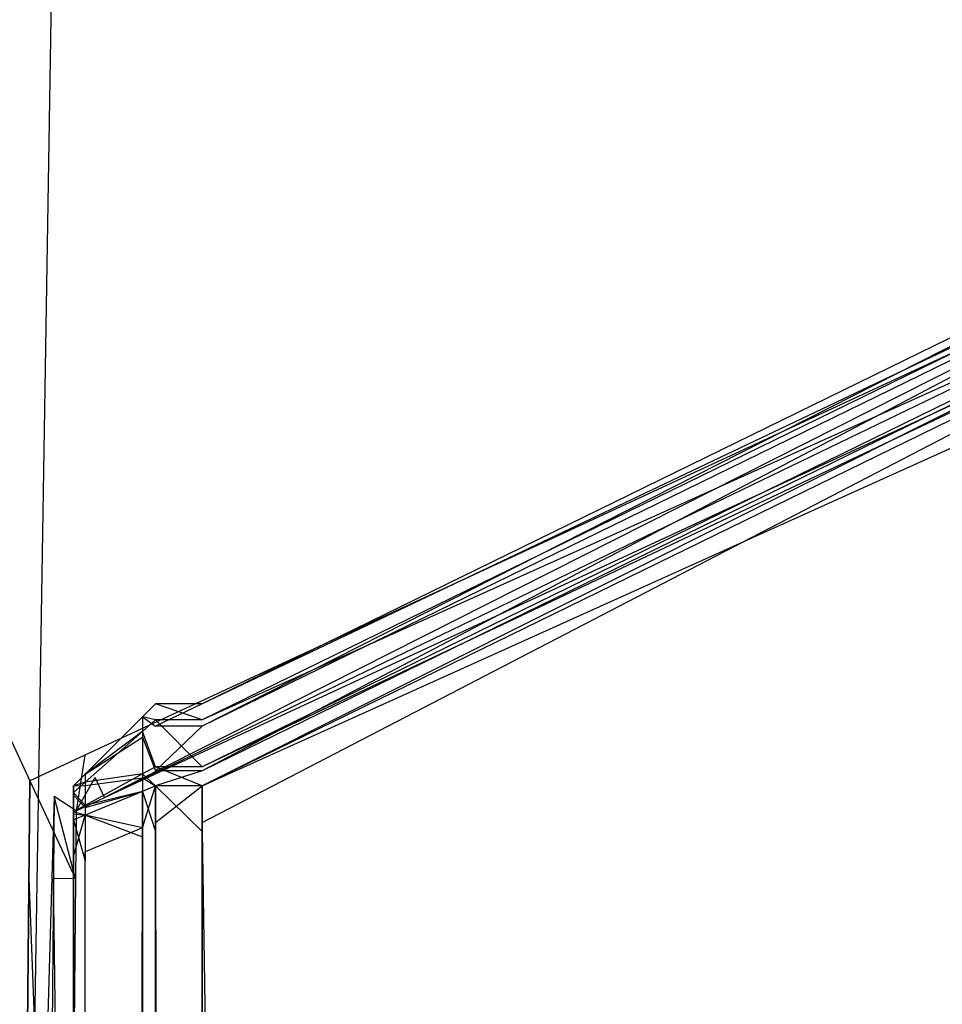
# Model space of a CAD drawing. Extents: x 0 to 0.8, y -0.501 to 0.
# Tile 103 of 109: x 0.78877 to 0.79439, y -0.02721 to -0.02122. Entities that reach past the tile are written whole.
import ezdxf

# ---------------------------------------------------------------- set-up
doc = ezdxf.new("R2010")
doc.units = 0
for name, color, linetype in [('L0_KORPUS1_0', 7, 'CONTINUOUS'), ('L11_ABDECKPL_0___REPLACEMTFOREM', 7, 'CONTINUOUS'), ('L17_FL_CHE_5___REPLACEMTFOREMPT', 7, 'CONTINUOUS'), ('L2_KORPUS1_2', 7, 'CONTINUOUS')]:
    doc.layers.add(name, color=color, linetype=linetype)

msp = doc.modelspace()

# ---------------------------------------------------------------- linework, layer by layer
at = {"layer": 'L0_KORPUS1_0', "color": 8}
for points, invisible_edges in [([(0.797088, -0.003856), (0.1, -0.500668), (0.1, -0.003856), (0.797088, -0.003856)], 13), ([(0.1, -0.500668), (0.797088, -0.003856), (0.797091, -0.500668), (0.1, -0.500668)], 10), ([(0.797091, -0.500666, 0.00769), (0.1, -0.003857, 0.00769), (0.1, -0.500666, 0.00769), (0.797091, -0.500666, 0.00769)], 13), ([(0.1, -0.003857, 0.00769), (0.797091, -0.500666, 0.00769), (0.797088, -0.003857, 0.00769), (0.1, -0.003857, 0.00769)], 10)]:
    msp.add_3dface(points, dxfattribs=dict(at, invisible_edges=invisible_edges))
at = {"layer": 'L11_ABDECKPL_0___REPLACEMTFOREM', "color": 39}
for points, invisible_edges in [([(0.728221, -0.499907, 0.603217), (0.798384, -0.001093, 0.603217), (0.724135, -0.001093, 0.603217), (0.728221, -0.499907, 0.603217)], 13), ([(0.798384, -0.00109, 0.591216), (0.728221, -0.49991, 0.591216), (0.728221, -0.00109, 0.591216), (0.798384, -0.00109, 0.591216)], 13), ([(0.728221, -0.49991, 0.591216), (0.798384, -0.00109, 0.591216), (0.798335, -0.49991, 0.591216), (0.728221, -0.49991, 0.591216)], 10), ([(0.798384, -0.001093, 0.603217), (0.728221, -0.499907, 0.603217), (0.798335, -0.499907, 0.603217), (0.798384, -0.001093, 0.603217)], 10)]:
    msp.add_3dface(points, dxfattribs=dict(at, invisible_edges=invisible_edges))
at = {"layer": 'L17_FL_CHE_5___REPLACEMTFOREMPT', "color": 8}
for points, invisible_edges in [([(0.76992, -0.033018, 0.006922), (0.770444, -0.005676, 0.006922), (0.788775, -0.032925, 0.006922), (0.76992, -0.033018, 0.006922)], 13), ([(0.788775, -0.032925, 0.006922), (0.770444, -0.005676, 0.006922), (0.779532, -0.005676, 0.006922), (0.788775, -0.032925, 0.006922)], 10), ([(0.788775, -0.032925, 0.006922), (0.779532, -0.005676, 0.006922), (0.789219, -0.005676, 0.006922), (0.788775, -0.032925, 0.006922)], 13), ([(0.788775, -0.032925, 0.006922), (0.789219, -0.005676, 0.006922), (0.788985, -0.025946, 0.006922), (0.788775, -0.032925, 0.006922)], 10), ([(0.788985, -0.025946, 0.006922), (0.789219, -0.005676, 0.006922), (0.789234, -0.025831, 0.006922), (0.788985, -0.025946, 0.006922)], 15), ([(0.789234, -0.025831, 0.006922), (0.789219, -0.005676, 0.006922), (0.789471, -0.005676, 0.006922), (0.789234, -0.025831, 0.006922)], 15), ([(0.789234, -0.025831, 0.006922), (0.789471, -0.005676, 0.006922), (0.796986, -0.022236, 0.006922), (0.789234, -0.025831, 0.006922)], 15), ([(0.796986, -0.022236, 0.006922), (0.789471, -0.005676, 0.006922), (0.789608, -0.005961, 0.006922), (0.796986, -0.022236, 0.006922)], 15), ([(0.779532, -0.005825, 0.591042), (0.788836, -0.025851, 0.591042), (0.789127, -0.005825, 0.591042), (0.779532, -0.005825, 0.591042)], 10), ([(0.788836, -0.025851, 0.591042), (0.779532, -0.005825, 0.591042), (0.788774, -0.032776, 0.591042), (0.788836, -0.025851, 0.591042)], 13), ([(0.789127, -0.005825, 0.591042), (0.788836, -0.025851, 0.591042), (0.789171, -0.025695, 0.591042), (0.789127, -0.005825, 0.591042)], 15), ([(0.789127, -0.005825, 0.591042), (0.789171, -0.025695, 0.591042), (0.789377, -0.005825, 0.591042), (0.789127, -0.005825, 0.591042)], 15), ([(0.789377, -0.005825, 0.591042), (0.789171, -0.025695, 0.591042), (0.796792, -0.022161, 0.591042), (0.789377, -0.005825, 0.591042)], 15), ([(0.789377, -0.005825, 0.591042), (0.796792, -0.022161, 0.591042), (0.789513, -0.006106, 0.591042), (0.789377, -0.005825, 0.591042)], 15), ([(0.797025, -0.021695, 0.591042), (0.789695, -0.005829, 0.591042), (0.789513, -0.006106, 0.591042), (0.797025, -0.021695, 0.591042)], 13), ([(0.789695, -0.005829, 0.006922), (0.797223, -0.021762, 0.006922), (0.789608, -0.005961, 0.006922), (0.789695, -0.005829, 0.006922)], 13), ([(0.796881, -0.02074, 0.589032), (0.789695, -0.005829, 0.590237), (0.797403, -0.021823, 0.590237), (0.796881, -0.02074, 0.589032)], 13), ([(0.789695, -0.005829, 0.007135), (0.796881, -0.02074, 0.00834), (0.797403, -0.021823, 0.007135), (0.789695, -0.005829, 0.007135)], 13), ([(0.797403, -0.021823, 0.590237), (0.789695, -0.005829, 0.591042), (0.797403, -0.021823, 0.591042), (0.797403, -0.021823, 0.590237)], 13), ([(0.789695, -0.005829, 0.591042), (0.797403, -0.021823, 0.590237), (0.789695, -0.005829, 0.590237), (0.789695, -0.005829, 0.591042)], 14), ([(0.789695, -0.005829, 0.591042), (0.797025, -0.021695, 0.591042), (0.797403, -0.021823, 0.591042), (0.789695, -0.005829, 0.591042)], 14), ([(0.797223, -0.021762, 0.006922), (0.789695, -0.005829, 0.006922), (0.797403, -0.021823, 0.006922), (0.797223, -0.021762, 0.006922)], 14), ([(0.797403, -0.021823, 0.006922), (0.789695, -0.005829, 0.007135), (0.797403, -0.021823, 0.007135), (0.797403, -0.021823, 0.006922)], 13), ([(0.789695, -0.005829, 0.007135), (0.797403, -0.021823, 0.006922), (0.789695, -0.005829, 0.006922), (0.789695, -0.005829, 0.007135)], 14), ([(0.796986, -0.022236, 0.006922), (0.789608, -0.005961, 0.006922), (0.797223, -0.021762, 0.006922), (0.796986, -0.022236, 0.006922)], 15), ([(0.789513, -0.006106, 0.591042), (0.796792, -0.022161, 0.591042), (0.797025, -0.021695, 0.591042), (0.789513, -0.006106, 0.591042)], 15), ([(0.789291, -0.025953, 0.591042), (0.796792, -0.022161, 0.591042), (0.789171, -0.025695, 0.591042), (0.789291, -0.025953, 0.591042)], 13), ([(0.796792, -0.022161, 0.591042), (0.789291, -0.025953, 0.591042), (0.797161, -0.022303, 0.591042), (0.796792, -0.022161, 0.591042)], 14), ([(0.796986, -0.022236, 0.006922), (0.789291, -0.025953, 0.006922), (0.789234, -0.025831, 0.006922), (0.796986, -0.022236, 0.006922)], 13), ([(0.789291, -0.025953, 0.006922), (0.796986, -0.022236, 0.006922), (0.797161, -0.022303, 0.006922), (0.789291, -0.025953, 0.006922)], 14), ([(0.797161, -0.022303, 0.007135), (0.789291, -0.025953, 0.590237), (0.789291, -0.025953, 0.007135), (0.797161, -0.022303, 0.007135)], 13), ([(0.789291, -0.025953, 0.590237), (0.797161, -0.022303, 0.007135), (0.797161, -0.022303, 0.590237), (0.789291, -0.025953, 0.590237)], 14), ([(0.797161, -0.022303, 0.590237), (0.789291, -0.025953, 0.591042), (0.789291, -0.025953, 0.590237), (0.797161, -0.022303, 0.590237)], 13), ([(0.789291, -0.025953, 0.591042), (0.797161, -0.022303, 0.590237), (0.797161, -0.022303, 0.591042), (0.789291, -0.025953, 0.591042)], 14), ([(0.797161, -0.022303, 0.006922), (0.789291, -0.025953, 0.007135), (0.789291, -0.025953, 0.006922), (0.797161, -0.022303, 0.006922)], 13), ([(0.789291, -0.025953, 0.007135), (0.797161, -0.022303, 0.006922), (0.797161, -0.022303, 0.007135), (0.789291, -0.025953, 0.007135)], 14), ([(0.789119, -0.026033, 0.591042), (0.789171, -0.025695, 0.591042), (0.788836, -0.025851, 0.591042), (0.789119, -0.026033, 0.591042)], 13), ([(0.789171, -0.025695, 0.591042), (0.789119, -0.026033, 0.591042), (0.789291, -0.025953, 0.591042), (0.789171, -0.025695, 0.591042)], 14), ([(0.788836, -0.025851, 0.591042), (0.788774, -0.032776, 0.591042), (0.788775, -0.032669, 0.591042), (0.788836, -0.025851, 0.591042)], 10), ([(0.788836, -0.025851, 0.591042), (0.788775, -0.032669, 0.591042), (0.788831, -0.026445, 0.591042), (0.788836, -0.025851, 0.591042)], 15), ([(0.789115, -0.026447, 0.591042), (0.788836, -0.025851, 0.591042), (0.788831, -0.026445, 0.591042), (0.789115, -0.026447, 0.591042)], 13), ([(0.788836, -0.025851, 0.591042), (0.789115, -0.026447, 0.591042), (0.789119, -0.026033, 0.591042), (0.788836, -0.025851, 0.591042)], 14), ([(0.789234, -0.025831, 0.006922), (0.789119, -0.026033, 0.006922), (0.788985, -0.025946, 0.006922), (0.789234, -0.025831, 0.006922)], 13), ([(0.789119, -0.026033, 0.006922), (0.789234, -0.025831, 0.006922), (0.789291, -0.025953, 0.006922), (0.789119, -0.026033, 0.006922)], 14), ([(0.788775, -0.032925, 0.006922), (0.788985, -0.025946, 0.006922), (0.788924, -0.03267, 0.006922), (0.788775, -0.032925, 0.006922)], 13), ([(0.788924, -0.03267, 0.006922), (0.788985, -0.025946, 0.006922), (0.78898, -0.026446, 0.006922), (0.788924, -0.03267, 0.006922)], 15), ([(0.788985, -0.025946, 0.006922), (0.789115, -0.026447, 0.006922), (0.78898, -0.026446, 0.006922), (0.788985, -0.025946, 0.006922)], 13), ([(0.789115, -0.026447, 0.006922), (0.788985, -0.025946, 0.006922), (0.789119, -0.026033, 0.006922), (0.789115, -0.026447, 0.006922)], 14), ([(0.789291, -0.025953, 0.006922), (0.789119, -0.026033, 0.007135), (0.789119, -0.026033, 0.006922), (0.789291, -0.025953, 0.006922)], 13), ([(0.789119, -0.026033, 0.007135), (0.789291, -0.025953, 0.006922), (0.789291, -0.025953, 0.007135), (0.789119, -0.026033, 0.007135)], 14), ([(0.789291, -0.025953, 0.007135), (0.789119, -0.026033, 0.590237), (0.789119, -0.026033, 0.007135), (0.789291, -0.025953, 0.007135)], 13), ([(0.789119, -0.026033, 0.590237), (0.789291, -0.025953, 0.007135), (0.789291, -0.025953, 0.590237), (0.789119, -0.026033, 0.590237)], 14), ([(0.789291, -0.025953, 0.590237), (0.789119, -0.026033, 0.591042), (0.789119, -0.026033, 0.590237), (0.789291, -0.025953, 0.590237)], 13), ([(0.789119, -0.026033, 0.591042), (0.789291, -0.025953, 0.590237), (0.789291, -0.025953, 0.591042), (0.789119, -0.026033, 0.591042)], 14), ([(0.789115, -0.026447, 0.006922), (0.789119, -0.026033, 0.007135), (0.789115, -0.026447, 0.007135), (0.789115, -0.026447, 0.006922)], 13), ([(0.789119, -0.026033, 0.007135), (0.789115, -0.026447, 0.006922), (0.789119, -0.026033, 0.006922), (0.789119, -0.026033, 0.007135)], 14), ([(0.789115, -0.026447, 0.007135), (0.789119, -0.026033, 0.590237), (0.789115, -0.026447, 0.590237), (0.789115, -0.026447, 0.007135)], 13), ([(0.789119, -0.026033, 0.590237), (0.789115, -0.026447, 0.007135), (0.789119, -0.026033, 0.007135), (0.789119, -0.026033, 0.590237)], 14), ([(0.789115, -0.026447, 0.590237), (0.789119, -0.026033, 0.591042), (0.789115, -0.026447, 0.591042), (0.789115, -0.026447, 0.590237)], 13), ([(0.789119, -0.026033, 0.591042), (0.789115, -0.026447, 0.590237), (0.789119, -0.026033, 0.590237), (0.789119, -0.026033, 0.591042)], 14), ([(0.789059, -0.032671, 0.591042), (0.788831, -0.026445, 0.591042), (0.788775, -0.032669, 0.591042), (0.789059, -0.032671, 0.591042)], 13), ([(0.788831, -0.026445, 0.591042), (0.789059, -0.032671, 0.591042), (0.789115, -0.026447, 0.591042), (0.788831, -0.026445, 0.591042)], 14), ([(0.78898, -0.026446, 0.006922), (0.789059, -0.032671, 0.006922), (0.788924, -0.03267, 0.006922), (0.78898, -0.026446, 0.006922)], 13), ([(0.789059, -0.032671, 0.006922), (0.78898, -0.026446, 0.006922), (0.789115, -0.026447, 0.006922), (0.789059, -0.032671, 0.006922)], 14), ([(0.789059, -0.032671, 0.006922), (0.789115, -0.026447, 0.007135), (0.789059, -0.032671, 0.007135), (0.789059, -0.032671, 0.006922)], 13), ([(0.789115, -0.026447, 0.007135), (0.789059, -0.032671, 0.006922), (0.789115, -0.026447, 0.006922), (0.789115, -0.026447, 0.007135)], 14), ([(0.789059, -0.032671, 0.007135), (0.789115, -0.026447, 0.590237), (0.789059, -0.032671, 0.590237), (0.789059, -0.032671, 0.007135)], 13), ([(0.789115, -0.026447, 0.590237), (0.789059, -0.032671, 0.007135), (0.789115, -0.026447, 0.007135), (0.789115, -0.026447, 0.590237)], 14), ([(0.789059, -0.032671, 0.590237), (0.789115, -0.026447, 0.591042), (0.789059, -0.032671, 0.591042), (0.789059, -0.032671, 0.590237)], 13), ([(0.789115, -0.026447, 0.591042), (0.789059, -0.032671, 0.590237), (0.789115, -0.026447, 0.590237), (0.789115, -0.026447, 0.591042)], 14)]:
    msp.add_3dface(points, dxfattribs=dict(at, invisible_edges=invisible_edges))
at = {"layer": 'L2_KORPUS1_2', "color": 8}
for points, invisible_edges in [([(0.797254, -0.021879, 0.007522), (0.789885, -0.025382, 0.007621), (0.797254, -0.021779, 0.007621), (0.797254, -0.021879, 0.007522)], 14), ([(0.789885, -0.025519, 0.590261), (0.797254, -0.021779, 0.590124), (0.789885, -0.025382, 0.590124), (0.789885, -0.025519, 0.590261)], 13), ([(0.797254, -0.021779, 0.590124), (0.789885, -0.025519, 0.590261), (0.797254, -0.021916, 0.590261), (0.797254, -0.021779, 0.590124)], 14), ([(0.789885, -0.025382, 0.590124), (0.797254, -0.021779, 0.589853), (0.789885, -0.025382, 0.589853), (0.789885, -0.025382, 0.590124)], 13), ([(0.797254, -0.021779, 0.589853), (0.789885, -0.025382, 0.590124), (0.797254, -0.021779, 0.590124), (0.797254, -0.021779, 0.589853)], 14), ([(0.789885, -0.025382, 0.589853), (0.797254, -0.021779, 0.007872), (0.789885, -0.025382, 0.007872), (0.789885, -0.025382, 0.589853)], 13), ([(0.797254, -0.021779, 0.007872), (0.789885, -0.025382, 0.589853), (0.797254, -0.021779, 0.589853), (0.797254, -0.021779, 0.007872)], 14), ([(0.789885, -0.025382, 0.007872), (0.797254, -0.021779, 0.007621), (0.789885, -0.025382, 0.007621), (0.789885, -0.025382, 0.007872)], 13), ([(0.797254, -0.021779, 0.007621), (0.789885, -0.025382, 0.007872), (0.797254, -0.021779, 0.007872), (0.797254, -0.021779, 0.007621)], 14), ([(0.797254, -0.022162, 0.007238), (0.789885, -0.025481, 0.007522), (0.797254, -0.021879, 0.007522), (0.797254, -0.022162, 0.007238)], 14), ([(0.789885, -0.025382, 0.007621), (0.797254, -0.021879, 0.007522), (0.789885, -0.025481, 0.007522), (0.789885, -0.025382, 0.007621)], 13), ([(0.789885, -0.02579, 0.590532), (0.797254, -0.021916, 0.590261), (0.789885, -0.025519, 0.590261), (0.789885, -0.02579, 0.590532)], 13), ([(0.797254, -0.021916, 0.590261), (0.789885, -0.02579, 0.590532), (0.797254, -0.022188, 0.590532), (0.797254, -0.021916, 0.590261)], 14), ([(0.797254, -0.022279, 0.007121), (0.789885, -0.025765, 0.007238), (0.797254, -0.022162, 0.007238), (0.797254, -0.022279, 0.007121)], 14), ([(0.789885, -0.025481, 0.007522), (0.797254, -0.022162, 0.007238), (0.789885, -0.025765, 0.007238), (0.789885, -0.025481, 0.007522)], 13), ([(0.789885, -0.025882, 0.590624), (0.797254, -0.022188, 0.590532), (0.789885, -0.02579, 0.590532), (0.789885, -0.025882, 0.590624)], 13), ([(0.797254, -0.022188, 0.590532), (0.789885, -0.025882, 0.590624), (0.797254, -0.022279, 0.590624), (0.797254, -0.022188, 0.590532)], 14), ([(0.789885, -0.025765, 0.007238), (0.797254, -0.022279, 0.007121), (0.789885, -0.025882, 0.007121), (0.789885, -0.025765, 0.007238)], 13), ([(0.789885, -0.025882, 0.590624), (0.797254, -0.022557, 0.590624), (0.797254, -0.022279, 0.590624), (0.789885, -0.025882, 0.590624)], 14), ([(0.797254, -0.022279, 0.007121), (0.789885, -0.026105, 0.007121), (0.789885, -0.025882, 0.007121), (0.797254, -0.022279, 0.007121)], 13), ([(0.789885, -0.026105, 0.007121), (0.797254, -0.022279, 0.007121), (0.797254, -0.022502, 0.007121), (0.789885, -0.026105, 0.007121)], 14), ([(0.797254, -0.022502, 0.007121), (0.789885, -0.500622, 0.007121), (0.789885, -0.026105, 0.007121), (0.797254, -0.022502, 0.007121)], 13), ([(0.789885, -0.500622, 0.007121), (0.797254, -0.022502, 0.007121), (0.797254, -0.500622, 0.007121), (0.789885, -0.500622, 0.007121)], 14), ([(0.789885, -0.026159, 0.590624), (0.797254, -0.500574, 0.590624), (0.797254, -0.022557, 0.590624), (0.789885, -0.026159, 0.590624)], 14), ([(0.797254, -0.022557, 0.590624), (0.789885, -0.025882, 0.590624), (0.789885, -0.026159, 0.590624), (0.797254, -0.022557, 0.590624)], 13), ([(0.789601, -0.025481, 0.007522), (0.789521, -0.025462, 0.007654), (0.789601, -0.025382, 0.007621), (0.789601, -0.025481, 0.007522)], 14), ([(0.789521, -0.025462, 0.007905), (0.789601, -0.025382, 0.589853), (0.789601, -0.025382, 0.007872), (0.789521, -0.025462, 0.007905)], 13), ([(0.789601, -0.025382, 0.589853), (0.789521, -0.025462, 0.007905), (0.789521, -0.025462, 0.58982), (0.789601, -0.025382, 0.589853)], 14), ([(0.789521, -0.025462, 0.590091), (0.789601, -0.025382, 0.589853), (0.789521, -0.025462, 0.58982), (0.789521, -0.025462, 0.590091)], 13), ([(0.789601, -0.025382, 0.589853), (0.789521, -0.025462, 0.590091), (0.789601, -0.025382, 0.590124), (0.789601, -0.025382, 0.589853)], 14), ([(0.789521, -0.025462, 0.007654), (0.789601, -0.025382, 0.007872), (0.789601, -0.025382, 0.007621), (0.789521, -0.025462, 0.007654)], 13), ([(0.789601, -0.025382, 0.007872), (0.789521, -0.025462, 0.007654), (0.789521, -0.025462, 0.007905), (0.789601, -0.025382, 0.007872)], 14), ([(0.789521, -0.025462, 0.590091), (0.789601, -0.025519, 0.590261), (0.789601, -0.025382, 0.590124), (0.789521, -0.025462, 0.590091)], 14), ([(0.789601, -0.025382, 0.007621), (0.789885, -0.025481, 0.007522), (0.789601, -0.025481, 0.007522), (0.789601, -0.025382, 0.007621)], 13), ([(0.789885, -0.025481, 0.007522), (0.789601, -0.025382, 0.007621), (0.789885, -0.025382, 0.007621), (0.789885, -0.025481, 0.007522)], 14), ([(0.789601, -0.025382, 0.007872), (0.789885, -0.025382, 0.007621), (0.789601, -0.025382, 0.007621), (0.789601, -0.025382, 0.007872)], 13), ([(0.789885, -0.025382, 0.007621), (0.789601, -0.025382, 0.007872), (0.789885, -0.025382, 0.007872), (0.789885, -0.025382, 0.007621)], 14), ([(0.789601, -0.025382, 0.589853), (0.789885, -0.025382, 0.007872), (0.789601, -0.025382, 0.007872), (0.789601, -0.025382, 0.589853)], 13), ([(0.789885, -0.025382, 0.007872), (0.789601, -0.025382, 0.589853), (0.789885, -0.025382, 0.589853), (0.789885, -0.025382, 0.007872)], 14), ([(0.789601, -0.025382, 0.590124), (0.789885, -0.025382, 0.589853), (0.789601, -0.025382, 0.589853), (0.789601, -0.025382, 0.590124)], 13), ([(0.789885, -0.025382, 0.589853), (0.789601, -0.025382, 0.590124), (0.789885, -0.025382, 0.590124), (0.789885, -0.025382, 0.589853)], 14), ([(0.789601, -0.025519, 0.590261), (0.789885, -0.025382, 0.590124), (0.789601, -0.025382, 0.590124), (0.789601, -0.025519, 0.590261)], 13), ([(0.789885, -0.025382, 0.590124), (0.789601, -0.025519, 0.590261), (0.789885, -0.025519, 0.590261), (0.789885, -0.025382, 0.590124)], 14), ([(0.789521, -0.025552, 0.007564), (0.789172, -0.025811, 0.007799), (0.789521, -0.025462, 0.007654), (0.789521, -0.025552, 0.007564)], 14), ([(0.789172, -0.025811, 0.589946), (0.789521, -0.025586, 0.590215), (0.789521, -0.025462, 0.590091), (0.789172, -0.025811, 0.589946)], 14), ([(0.789172, -0.025811, 0.007799), (0.789521, -0.025462, 0.007905), (0.789521, -0.025462, 0.007654), (0.789172, -0.025811, 0.007799)], 13), ([(0.789521, -0.025462, 0.007905), (0.789172, -0.025811, 0.007799), (0.789172, -0.025811, 0.008049), (0.789521, -0.025462, 0.007905)], 14), ([(0.789172, -0.025811, 0.589946), (0.789521, -0.025462, 0.58982), (0.789172, -0.025811, 0.589675), (0.789172, -0.025811, 0.589946)], 13), ([(0.789521, -0.025462, 0.58982), (0.789172, -0.025811, 0.589946), (0.789521, -0.025462, 0.590091), (0.789521, -0.025462, 0.58982)], 14), ([(0.789172, -0.025811, 0.008049), (0.789521, -0.025462, 0.58982), (0.789521, -0.025462, 0.007905), (0.789172, -0.025811, 0.008049)], 13), ([(0.789521, -0.025462, 0.58982), (0.789172, -0.025811, 0.008049), (0.789172, -0.025811, 0.589675), (0.789521, -0.025462, 0.58982)], 14), ([(0.789521, -0.025462, 0.007654), (0.789601, -0.025481, 0.007522), (0.789521, -0.025552, 0.007564), (0.789521, -0.025462, 0.007654)], 13), ([(0.789601, -0.025519, 0.590261), (0.789521, -0.025462, 0.590091), (0.789521, -0.025586, 0.590215), (0.789601, -0.025519, 0.590261)], 13), ([(0.789601, -0.025765, 0.007238), (0.789521, -0.025552, 0.007564), (0.789601, -0.025481, 0.007522), (0.789601, -0.025765, 0.007238)], 14), ([(0.789601, -0.025481, 0.007522), (0.789885, -0.025765, 0.007238), (0.789601, -0.025765, 0.007238), (0.789601, -0.025481, 0.007522)], 13), ([(0.789885, -0.025765, 0.007238), (0.789601, -0.025481, 0.007522), (0.789885, -0.025481, 0.007522), (0.789885, -0.025765, 0.007238)], 14), ([(0.789521, -0.025809, 0.007307), (0.789172, -0.02586, 0.007749), (0.789521, -0.025552, 0.007564), (0.789521, -0.025809, 0.007307)], 14), ([(0.789172, -0.025811, 0.007799), (0.789521, -0.025552, 0.007564), (0.789172, -0.02586, 0.007749), (0.789172, -0.025811, 0.007799)], 13), ([(0.789521, -0.025586, 0.590215), (0.789601, -0.02579, 0.590532), (0.789601, -0.025519, 0.590261), (0.789521, -0.025586, 0.590215)], 14), ([(0.789521, -0.025552, 0.007564), (0.789601, -0.025765, 0.007238), (0.789521, -0.025809, 0.007307), (0.789521, -0.025552, 0.007564)], 13), ([(0.789601, -0.02579, 0.590532), (0.789885, -0.025519, 0.590261), (0.789601, -0.025519, 0.590261), (0.789601, -0.02579, 0.590532)], 13), ([(0.789885, -0.025519, 0.590261), (0.789601, -0.02579, 0.590532), (0.789885, -0.02579, 0.590532), (0.789885, -0.025519, 0.590261)], 14), ([(0.789172, -0.025879, 0.590014), (0.789521, -0.025832, 0.590461), (0.789521, -0.025586, 0.590215), (0.789172, -0.025879, 0.590014)], 14), ([(0.789521, -0.025586, 0.590215), (0.789172, -0.025811, 0.589946), (0.789172, -0.025879, 0.590014), (0.789521, -0.025586, 0.590215)], 13), ([(0.789601, -0.02579, 0.590532), (0.789521, -0.025586, 0.590215), (0.789521, -0.025832, 0.590461), (0.789601, -0.02579, 0.590532)], 13), ([(0.789172, -0.02586, 0.007749), (0.789101, -0.025882, 0.007828), (0.789172, -0.025811, 0.007799), (0.789172, -0.02586, 0.007749)], 14), ([(0.789101, -0.025882, 0.008079), (0.789172, -0.025811, 0.589675), (0.789172, -0.025811, 0.008049), (0.789101, -0.025882, 0.008079)], 13), ([(0.789172, -0.025811, 0.589675), (0.789101, -0.025882, 0.008079), (0.789101, -0.025882, 0.589646), (0.789172, -0.025811, 0.589675)], 14), ([(0.789101, -0.025882, 0.589917), (0.789172, -0.025811, 0.589675), (0.789101, -0.025882, 0.589646), (0.789101, -0.025882, 0.589917)], 13), ([(0.789172, -0.025811, 0.589675), (0.789101, -0.025882, 0.589917), (0.789172, -0.025811, 0.589946), (0.789172, -0.025811, 0.589675)], 14), ([(0.789101, -0.025882, 0.007828), (0.789172, -0.025811, 0.008049), (0.789172, -0.025811, 0.007799), (0.789101, -0.025882, 0.007828)], 13), ([(0.789172, -0.025811, 0.008049), (0.789101, -0.025882, 0.007828), (0.789101, -0.025882, 0.008079), (0.789172, -0.025811, 0.008049)], 14), ([(0.789101, -0.025882, 0.589917), (0.789172, -0.025879, 0.590014), (0.789172, -0.025811, 0.589946), (0.789101, -0.025882, 0.589917)], 14), ([(0.789172, -0.02586, 0.007749), (0.789521, -0.025809, 0.007307), (0.789172, -0.026001, 0.007608), (0.789172, -0.02586, 0.007749)], 13), ([(0.789521, -0.025915, 0.007201), (0.789172, -0.026001, 0.007608), (0.789521, -0.025809, 0.007307), (0.789521, -0.025915, 0.007201)], 14), ([(0.789601, -0.025882, 0.007121), (0.789521, -0.025809, 0.007307), (0.789601, -0.025765, 0.007238), (0.789601, -0.025882, 0.007121)], 14), ([(0.789521, -0.025832, 0.590461), (0.789601, -0.025882, 0.590624), (0.789601, -0.02579, 0.590532), (0.789521, -0.025832, 0.590461)], 14), ([(0.789521, -0.025809, 0.007307), (0.789601, -0.025882, 0.007121), (0.789521, -0.025915, 0.007201), (0.789521, -0.025809, 0.007307)], 13), ([(0.789601, -0.025765, 0.007238), (0.789885, -0.025882, 0.007121), (0.789601, -0.025882, 0.007121), (0.789601, -0.025765, 0.007238)], 13), ([(0.789885, -0.025882, 0.007121), (0.789601, -0.025765, 0.007238), (0.789885, -0.025765, 0.007238), (0.789885, -0.025882, 0.007121)], 14), ([(0.789601, -0.025882, 0.590624), (0.789885, -0.02579, 0.590532), (0.789601, -0.02579, 0.590532), (0.789601, -0.025882, 0.590624)], 13), ([(0.789885, -0.02579, 0.590532), (0.789601, -0.025882, 0.590624), (0.789885, -0.025882, 0.590624), (0.789885, -0.02579, 0.590532)], 14), ([(0.789172, -0.026001, 0.007608), (0.789101, -0.025923, 0.007787), (0.789172, -0.02586, 0.007749), (0.789172, -0.026001, 0.007608)], 14), ([(0.789101, -0.025882, 0.007828), (0.789172, -0.02586, 0.007749), (0.789101, -0.025923, 0.007787), (0.789101, -0.025882, 0.007828)], 13), ([(0.789521, -0.025832, 0.590461), (0.789172, -0.025879, 0.590014), (0.789172, -0.026014, 0.59015), (0.789521, -0.025832, 0.590461)], 13), ([(0.789172, -0.026014, 0.59015), (0.789521, -0.025915, 0.590544), (0.789521, -0.025832, 0.590461), (0.789172, -0.026014, 0.59015)], 14), ([(0.789601, -0.025882, 0.590624), (0.789521, -0.025832, 0.590461), (0.789521, -0.025915, 0.590544), (0.789601, -0.025882, 0.590624)], 13), ([(0.789101, -0.025938, 0.589973), (0.789172, -0.026014, 0.59015), (0.789172, -0.025879, 0.590014), (0.789101, -0.025938, 0.589973)], 14), ([(0.789172, -0.025879, 0.590014), (0.789101, -0.025882, 0.589917), (0.789101, -0.025938, 0.589973), (0.789172, -0.025879, 0.590014)], 13), ([(0.789101, -0.025923, 0.007787), (0.789101, -0.026101, 0.007919), (0.789101, -0.025882, 0.007828), (0.789101, -0.025923, 0.007787)], 14), ([(0.789101, -0.025882, 0.589646), (0.789101, -0.026101, 0.008079), (0.789101, -0.026101, 0.589646), (0.789101, -0.025882, 0.589646)], 13), ([(0.789101, -0.026101, 0.008079), (0.789101, -0.025882, 0.589646), (0.789101, -0.025882, 0.008079), (0.789101, -0.026101, 0.008079)], 14), ([(0.789101, -0.025882, 0.008079), (0.789101, -0.026101, 0.007919), (0.789101, -0.026101, 0.008079), (0.789101, -0.025882, 0.008079)], 13), ([(0.789101, -0.026101, 0.007919), (0.789101, -0.025882, 0.008079), (0.789101, -0.025882, 0.007828), (0.789101, -0.026101, 0.007919)], 14), ([(0.789101, -0.026101, 0.589826), (0.789101, -0.025938, 0.589973), (0.789101, -0.025882, 0.589917), (0.789101, -0.026101, 0.589826)], 14), ([(0.789101, -0.025882, 0.589917), (0.789101, -0.026101, 0.589646), (0.789101, -0.026101, 0.589826), (0.789101, -0.025882, 0.589917)], 13), ([(0.789101, -0.026101, 0.589646), (0.789101, -0.025882, 0.589917), (0.789101, -0.025882, 0.589646), (0.789101, -0.026101, 0.589646)], 14), ([(0.789101, -0.02604, 0.00767), (0.789101, -0.026116, 0.007903), (0.789101, -0.025923, 0.007787), (0.789101, -0.02604, 0.00767)], 14), ([(0.789101, -0.025923, 0.007787), (0.789172, -0.026001, 0.007608), (0.789101, -0.02604, 0.00767), (0.789101, -0.025923, 0.007787)], 13), ([(0.789101, -0.026101, 0.007919), (0.789101, -0.025923, 0.007787), (0.789101, -0.026116, 0.007903), (0.789101, -0.026101, 0.007919)], 13), ([(0.789521, -0.025915, 0.590544), (0.789172, -0.026014, 0.59015), (0.789172, -0.026059, 0.590195), (0.789521, -0.025915, 0.590544)], 13), ([(0.789172, -0.026001, 0.007608), (0.789521, -0.025915, 0.007201), (0.789172, -0.026059, 0.00755), (0.789172, -0.026001, 0.007608)], 13), ([(0.789172, -0.026059, 0.590195), (0.789521, -0.026192, 0.590544), (0.789521, -0.025915, 0.590544), (0.789172, -0.026059, 0.590195)], 14), ([(0.789521, -0.026138, 0.007201), (0.789172, -0.026059, 0.00755), (0.789521, -0.025915, 0.007201), (0.789521, -0.026138, 0.007201)], 14), ([(0.789601, -0.025882, 0.007121), (0.789521, -0.026138, 0.007201), (0.789521, -0.025915, 0.007201), (0.789601, -0.025882, 0.007121)], 13), ([(0.789521, -0.026138, 0.007201), (0.789601, -0.025882, 0.007121), (0.789601, -0.026105, 0.007121), (0.789521, -0.026138, 0.007201)], 14), ([(0.789521, -0.025915, 0.590544), (0.789601, -0.026159, 0.590624), (0.789601, -0.025882, 0.590624), (0.789521, -0.025915, 0.590544)], 14), ([(0.789601, -0.026159, 0.590624), (0.789521, -0.025915, 0.590544), (0.789521, -0.026192, 0.590544), (0.789601, -0.026159, 0.590624)], 13), ([(0.789885, -0.026159, 0.590624), (0.789601, -0.025882, 0.590624), (0.789601, -0.026159, 0.590624), (0.789885, -0.026159, 0.590624)], 13), ([(0.789601, -0.025882, 0.590624), (0.789885, -0.026159, 0.590624), (0.789885, -0.025882, 0.590624), (0.789601, -0.025882, 0.590624)], 14), ([(0.789885, -0.025882, 0.007121), (0.789601, -0.026105, 0.007121), (0.789601, -0.025882, 0.007121), (0.789885, -0.025882, 0.007121)], 13), ([(0.789601, -0.026105, 0.007121), (0.789885, -0.025882, 0.007121), (0.789885, -0.026105, 0.007121), (0.789601, -0.026105, 0.007121)], 14), ([(0.789101, -0.026122, 0.589848), (0.789101, -0.026051, 0.590086), (0.789101, -0.025938, 0.589973), (0.789101, -0.026122, 0.589848)], 14), ([(0.789172, -0.026014, 0.59015), (0.789101, -0.025938, 0.589973), (0.789101, -0.026051, 0.590086), (0.789172, -0.026014, 0.59015)], 13), ([(0.789101, -0.025938, 0.589973), (0.789101, -0.026101, 0.589826), (0.789101, -0.026122, 0.589848), (0.789101, -0.025938, 0.589973)], 13), ([(0.789172, -0.026059, 0.00755), (0.789101, -0.02604, 0.00767), (0.789172, -0.026001, 0.007608), (0.789172, -0.026059, 0.00755)], 14), ([(0.789101, -0.026051, 0.590086), (0.789172, -0.026059, 0.590195), (0.789172, -0.026014, 0.59015), (0.789101, -0.026051, 0.590086)], 14), ([(0.789101, -0.026116, 0.007903), (0.789101, -0.02604, 0.00767), (0.789101, -0.026161, 0.007859), (0.789101, -0.026116, 0.007903)], 13), ([(0.789101, -0.02604, 0.00767), (0.789172, -0.026059, 0.00755), (0.789101, -0.026089, 0.007621), (0.789101, -0.02604, 0.00767)], 13), ([(0.789101, -0.026089, 0.007621), (0.789101, -0.026161, 0.007859), (0.789101, -0.02604, 0.00767), (0.789101, -0.026089, 0.007621)], 14), ([(0.789101, -0.026051, 0.590086), (0.789101, -0.026122, 0.589848), (0.789101, -0.026165, 0.58989), (0.789101, -0.026051, 0.590086)], 13), ([(0.789101, -0.026165, 0.58989), (0.789101, -0.026089, 0.590124), (0.789101, -0.026051, 0.590086), (0.789101, -0.026165, 0.58989)], 14), ([(0.789172, -0.026059, 0.590195), (0.789101, -0.026051, 0.590086), (0.789101, -0.026089, 0.590124), (0.789172, -0.026059, 0.590195)], 13), ([(0.789172, -0.026059, 0.00755), (0.789101, -0.026312, 0.007621), (0.789101, -0.026089, 0.007621), (0.789172, -0.026059, 0.00755)], 13), ([(0.789101, -0.026312, 0.007621), (0.789172, -0.026059, 0.00755), (0.789172, -0.026282, 0.00755), (0.789101, -0.026312, 0.007621)], 14), ([(0.789101, -0.026089, 0.590124), (0.789172, -0.026337, 0.590195), (0.789172, -0.026059, 0.590195), (0.789101, -0.026089, 0.590124)], 14), ([(0.789101, -0.026089, 0.590124), (0.789101, -0.026165, 0.58989), (0.789101, -0.02618, 0.589905), (0.789101, -0.026089, 0.590124)], 13), ([(0.789172, -0.026337, 0.590195), (0.789101, -0.026089, 0.590124), (0.789101, -0.026366, 0.590124), (0.789172, -0.026337, 0.590195)], 13), ([(0.789101, -0.026312, 0.007621), (0.789101, -0.02618, 0.00784), (0.789101, -0.026089, 0.007621), (0.789101, -0.026312, 0.007621)], 14), ([(0.789101, -0.026089, 0.590124), (0.789101, -0.026366, 0.589905), (0.789101, -0.026366, 0.590124), (0.789101, -0.026089, 0.590124)], 13), ([(0.789101, -0.026366, 0.589905), (0.789101, -0.026089, 0.590124), (0.789101, -0.02618, 0.589905), (0.789101, -0.026366, 0.589905)], 14), ([(0.789101, -0.026161, 0.007859), (0.789101, -0.026089, 0.007621), (0.789101, -0.02618, 0.00784), (0.789101, -0.026161, 0.007859)], 13), ([(0.789101, -0.026116, 0.007903), (0.789101, -0.026122, 0.589848), (0.789101, -0.026101, 0.589826), (0.789101, -0.026116, 0.007903)], 15), ([(0.789101, -0.026116, 0.007903), (0.789101, -0.026101, 0.589826), (0.789101, -0.026101, 0.008079), (0.789101, -0.026116, 0.007903)], 15), ([(0.789101, -0.026116, 0.007903), (0.789101, -0.026101, 0.008079), (0.789101, -0.026101, 0.007919), (0.789101, -0.026116, 0.007903)], 15), ([(0.789101, -0.026101, 0.008079), (0.789101, -0.026101, 0.589826), (0.789101, -0.026101, 0.589646), (0.789101, -0.026101, 0.008079)], 11), ([(0.789521, -0.026192, 0.590544), (0.789172, -0.026059, 0.590195), (0.789172, -0.026337, 0.590195), (0.789521, -0.026192, 0.590544)], 13), ([(0.789172, -0.026059, 0.00755), (0.789521, -0.026138, 0.007201), (0.789172, -0.026282, 0.00755), (0.789172, -0.026059, 0.00755)], 13), ([(0.789601, -0.026105, 0.007121), (0.789521, -0.500589, 0.007201), (0.789521, -0.026138, 0.007201), (0.789601, -0.026105, 0.007121)], 13), ([(0.789521, -0.500589, 0.007201), (0.789601, -0.026105, 0.007121), (0.789601, -0.500622, 0.007121), (0.789521, -0.500589, 0.007201)], 14), ([(0.789885, -0.026105, 0.007121), (0.789601, -0.500622, 0.007121), (0.789601, -0.026105, 0.007121), (0.789885, -0.026105, 0.007121)], 13), ([(0.789601, -0.500622, 0.007121), (0.789885, -0.026105, 0.007121), (0.789885, -0.500622, 0.007121), (0.789601, -0.500622, 0.007121)], 14), ([(0.789101, -0.026161, 0.007859), (0.789101, -0.026122, 0.589848), (0.789101, -0.026116, 0.007903), (0.789101, -0.026161, 0.007859)], 15), ([(0.789101, -0.026161, 0.007859), (0.789101, -0.026165, 0.58989), (0.789101, -0.026122, 0.589848), (0.789101, -0.026161, 0.007859)], 15), ([(0.789101, -0.02618, 0.00784), (0.789101, -0.026165, 0.58989), (0.789101, -0.026161, 0.007859), (0.789101, -0.02618, 0.00784)], 15), ([(0.789101, -0.02618, 0.00784), (0.789101, -0.02618, 0.589905), (0.789101, -0.026165, 0.58989), (0.789101, -0.02618, 0.00784)], 15), ([(0.789172, -0.500444, 0.00755), (0.789521, -0.026138, 0.007201), (0.789521, -0.500589, 0.007201), (0.789172, -0.500444, 0.00755)], 13), ([(0.789521, -0.026138, 0.007201), (0.789172, -0.500444, 0.00755), (0.789172, -0.026282, 0.00755), (0.789521, -0.026138, 0.007201)], 14), ([(0.789601, -0.026159, 0.590624), (0.789521, -0.500541, 0.590544), (0.789601, -0.500574, 0.590624), (0.789601, -0.026159, 0.590624)], 13), ([(0.789521, -0.500541, 0.590544), (0.789601, -0.026159, 0.590624), (0.789521, -0.026192, 0.590544), (0.789521, -0.500541, 0.590544)], 14), ([(0.789885, -0.500574, 0.590624), (0.789601, -0.026159, 0.590624), (0.789601, -0.500574, 0.590624), (0.789885, -0.500574, 0.590624)], 13), ([(0.789601, -0.026159, 0.590624), (0.789885, -0.500574, 0.590624), (0.789885, -0.026159, 0.590624), (0.789601, -0.026159, 0.590624)], 14), ([(0.797254, -0.500574, 0.590624), (0.789885, -0.026159, 0.590624), (0.789885, -0.500574, 0.590624), (0.797254, -0.500574, 0.590624)], 13), ([(0.789101, -0.02618, 0.00784), (0.789101, -0.026312, 0.007621), (0.789101, -0.026312, 0.00784), (0.789101, -0.02618, 0.00784)], 13), ([(0.789101, -0.026312, 0.00784), (0.789101, -0.026366, 0.589905), (0.789101, -0.02618, 0.589905), (0.789101, -0.026312, 0.00784)], 13), ([(0.789101, -0.026312, 0.00784), (0.789101, -0.02618, 0.589905), (0.789101, -0.02618, 0.00784), (0.789101, -0.026312, 0.00784)], 10), ([(0.789521, -0.026192, 0.590544), (0.789172, -0.500397, 0.590195), (0.789521, -0.500541, 0.590544), (0.789521, -0.026192, 0.590544)], 13), ([(0.789172, -0.500397, 0.590195), (0.789521, -0.026192, 0.590544), (0.789172, -0.026337, 0.590195), (0.789172, -0.500397, 0.590195)], 14), ([(0.789172, -0.026282, 0.00755), (0.789101, -0.500415, 0.007621), (0.789101, -0.026312, 0.007621), (0.789172, -0.026282, 0.00755)], 13), ([(0.789101, -0.500415, 0.007621), (0.789172, -0.026282, 0.00755), (0.789172, -0.500444, 0.00755), (0.789101, -0.500415, 0.007621)], 14), ([(0.789101, -0.026312, 0.00784), (0.789101, -0.500415, 0.007621), (0.789101, -0.500415, 0.00784), (0.789101, -0.026312, 0.00784)], 13), ([(0.789101, -0.500415, 0.007621), (0.789101, -0.026312, 0.00784), (0.789101, -0.026312, 0.007621), (0.789101, -0.500415, 0.007621)], 14), ([(0.789101, -0.500415, 0.00784), (0.789101, -0.500367, 0.589905), (0.789101, -0.026312, 0.00784), (0.789101, -0.500415, 0.00784)], 13), ([(0.789101, -0.026312, 0.00784), (0.789101, -0.500367, 0.589905), (0.789101, -0.026366, 0.589905), (0.789101, -0.026312, 0.00784)], 10), ([(0.789172, -0.026337, 0.590195), (0.789101, -0.500367, 0.590124), (0.789172, -0.500397, 0.590195), (0.789172, -0.026337, 0.590195)], 13), ([(0.789101, -0.500367, 0.590124), (0.789172, -0.026337, 0.590195), (0.789101, -0.026366, 0.590124), (0.789101, -0.500367, 0.590124)], 14), ([(0.789101, -0.026366, 0.590124), (0.789101, -0.500367, 0.589905), (0.789101, -0.500367, 0.590124), (0.789101, -0.026366, 0.590124)], 13), ([(0.789101, -0.500367, 0.589905), (0.789101, -0.026366, 0.590124), (0.789101, -0.026366, 0.589905), (0.789101, -0.500367, 0.589905)], 14)]:
    msp.add_3dface(points, dxfattribs=dict(at, invisible_edges=invisible_edges))

doc.saveas('drawing.dxf')
